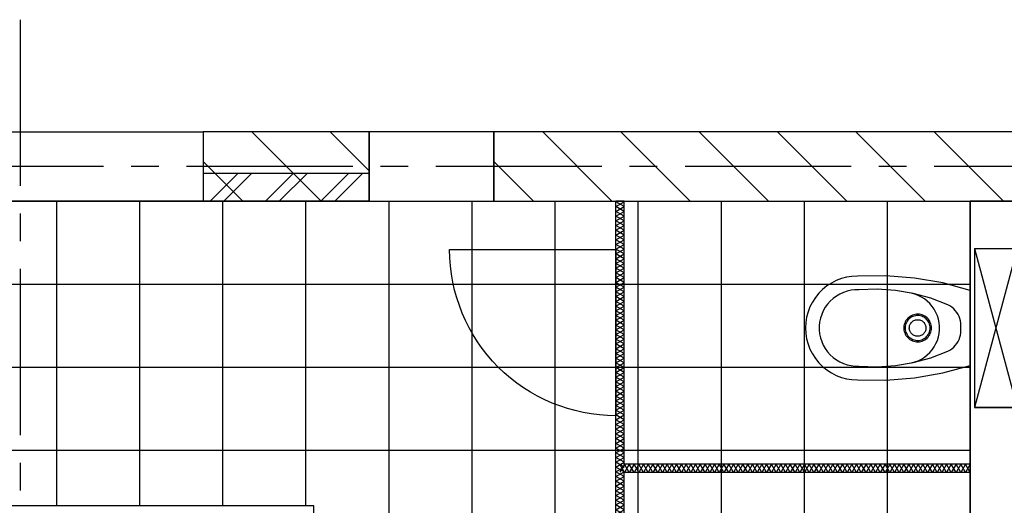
# Model space of a CAD drawing. Extents: x -66955 to 52345, y -20450 to 69550.
# Tile 76 of 132: x -5332 to -1777, y 6426 to 8180. Entities that reach past the tile are written whole.
import ezdxf

# ---------------------------------------------------------------- set-up
doc = ezdxf.new("R2010")
doc.units = 0
doc.header["$MEASUREMENT"] = 0
for name, color, linetype in [('STRAMIEN--E7-', 7, 'CONTINUOUS'), ('VERD1$--21-', 7, 'CONTINUOUS'), ('VERD1$--22-', 7, 'CONTINUOUS'), ('VERD1$--31-', 7, 'CONTINUOUS'), ('VERD1$--43-', 7, 'CONTINUOUS'), ('VERD1$--74-', 7, 'CONTINUOUS')]:
    doc.layers.add(name, color=color, linetype=linetype)

# ---------------------------------------------------------------- blocks, each defined once
blk = doc.blocks.new('AFVOE0')
at = {"layer": 'VERD1$--74-', "color": 7, "linetype": 'CONTINUOUS'}
blk.add_lwpolyline([(30, 0), (29.84, -3.08), (29.37, -6.14), (28.58, -9.12), (27.49, -12.01), (26.11, -14.78), (24.45, -17.38), (22.53, -19.8), (20.38, -22.02), (18.01, -24), (15.44, -25.72), (12.72, -27.17), (9.86, -28.33), (6.89, -29.2), (3.85, -29.75), (0.77, -29.99), (-2.32, -29.91), (-5.38, -29.51), (-8.38, -28.8), (-11.3, -27.79), (-14.1, -26.48), (-16.75, -24.89), (-19.22, -23.04), (-21.48, -20.94), (-23.52, -18.62), (-25.31, -16.1), (-26.83, -13.41), (-28.07, -10.58), (-29.01, -7.64), (-29.64, -4.62), (-29.96, -1.54), (-29.96, 1.54), (-29.64, 4.62), (-29.01, 7.64), (-28.07, 10.58), (-26.83, 13.41), (-25.31, 16.1), (-23.52, 18.62), (-21.48, 20.94), (-19.22, 23.04), (-16.75, 24.89), (-14.1, 26.48), (-11.3, 27.79), (-8.38, 28.8), (-5.38, 29.51), (-2.32, 29.91), (0.77, 29.99), (3.85, 29.75), (6.89, 29.2), (9.86, 28.33), (12.72, 27.17), (15.44, 25.72), (18.01, 24), (20.38, 22.02), (22.53, 19.8), (24.45, 17.38), (26.11, 14.78), (27.49, 12.01), (28.58, 9.12), (29.37, 6.14), (29.84, 3.08), (30, 0)], dxfattribs=at)
blk = doc.blocks.new('P74A40')
at = {"layer": 'VERD1$--74-', "color": 7, "linetype": 'CONTINUOUS'}
for points in [[(135, 0), (-135, 0), (-162.47, -99.57), (-180.46, -201.27), (-188.83, -304.22), (-187.5, -407.5), (-186.47, -427.1), (-183.4, -446.48), (-178.32, -465.44), (-171.29, -483.77), (-162.38, -501.25), (-151.69, -517.71), (-139.34, -532.96), (-125.46, -546.84), (-110.21, -559.19), (-93.75, -569.88), (-76.26, -578.79), (-57.94, -585.83), (-38.98, -590.91), (-19.6, -593.98), (0, -595), (19.6, -593.98), (38.99, -590.91), (57.95, -585.83), (76.27, -578.79), (93.76, -569.88), (110.22, -559.19), (125.47, -546.84), (139.35, -532.96), (151.7, -517.71), (162.39, -501.25), (171.3, -483.76), (178.33, -465.44), (183.41, -446.48), (186.48, -427.1), (187.51, -407.5), (188.83, -304.22), (180.46, -201.27), (162.46, -99.57), (135, 0)], [(0, -34), (-8.49, -33.6), (-16.98, -34.06), (-25.39, -35.36), (-33.62, -37.5), (-41.59, -40.46), (-49.23, -44.2), (-56.45, -48.68), (-63.19, -53.87), (-69.37, -59.71), (-74.93, -66.14), (-79.83, -73.09), (-84, -80.5), (-107.34, -142.03), (-124.52, -205.55), (-135.38, -270.45), (-139.82, -336.11), (-137.79, -401.88), (-137.63, -416.21), (-135.98, -430.45), (-132.87, -444.44), (-128.32, -458.03), (-122.38, -471.07), (-115.12, -483.43), (-106.62, -494.97), (-96.97, -505.56), (-86.26, -515.1), (-74.63, -523.47), (-62.19, -530.59), (-49.08, -536.38), (-35.44, -540.78), (-21.42, -543.74), (-7.16, -545.23), (7.17, -545.23), (21.43, -543.74), (35.45, -540.78), (49.09, -536.38), (62.2, -530.59), (74.64, -523.47), (86.27, -515.1), (96.97, -505.56), (106.63, -494.97), (115.13, -483.43), (122.39, -471.07), (128.33, -458.03), (132.88, -444.44), (135.99, -430.45), (137.64, -416.21), (137.8, -401.88), (139.83, -336.11), (135.39, -270.45), (124.52, -205.55), (107.34, -142.03), (84, -80.5), (79.83, -73.09), (74.94, -66.14), (69.37, -59.71), (63.19, -53.87), (56.45, -48.68), (49.23, -44.2), (41.59, -40.46), (33.62, -37.5), (25.39, -35.36), (16.99, -34.06), (8.49, -33.6), (0, -34)], [(126, -212.5), (122.68, -199.97), (118.11, -187.84), (112.34, -176.24), (105.44, -165.27), (97.46, -155.06), (88.5, -145.7), (78.64, -137.29), (67.98, -129.92), (56.63, -123.66), (44.71, -118.57), (32.34, -114.71), (19.64, -112.12), (6.75, -110.82), (-6.21, -110.83), (-19.1, -112.14), (-31.8, -114.75), (-44.17, -118.62), (-56.08, -123.72), (-67.42, -129.99), (-78.07, -137.37), (-87.92, -145.79), (-96.88, -155.16), (-104.84, -165.39), (-111.73, -176.36), (-117.49, -187.97), (-122.04, -200.11), (-125.35, -212.64)], [(0, -140), (-5.14, -140.26), (-10.23, -141.06), (-15.21, -142.37), (-20.02, -144.18), (-24.63, -146.49), (-28.97, -149.25), (-33.01, -152.44), (-36.69, -156.04), (-39.99, -159.99), (-42.87, -164.26), (-45.29, -168.8), (-47.22, -173.57), (-48.66, -178.52), (-49.59, -183.58), (-49.98, -188.71), (-49.85, -193.86), (-49.19, -198.96), (-48.01, -203.97), (-46.32, -208.84), (-44.13, -213.5), (-41.48, -217.91), (-38.39, -222.03), (-34.9, -225.81), (-31.03, -229.21), (-26.83, -232.19), (-22.35, -234.72), (-17.64, -236.79), (-12.73, -238.35), (-7.69, -239.4), (-2.57, -239.93), (2.57, -239.93), (7.69, -239.4), (12.73, -238.35), (17.64, -236.79), (22.35, -234.72), (26.83, -232.19), (31.03, -229.21), (34.9, -225.81), (38.39, -222.03), (41.48, -217.91), (44.13, -213.5), (46.32, -208.84), (48.01, -203.97), (49.19, -198.96), (49.85, -193.86), (49.98, -188.71), (49.59, -183.58), (48.66, -178.52), (47.22, -173.57), (45.29, -168.8), (42.87, -164.26), (39.99, -159.99), (36.69, -156.04), (33.01, -152.44), (28.97, -149.25), (24.63, -146.49), (20.02, -144.18), (15.21, -142.37), (10.23, -141.06), (5.14, -140.27), (0, -140)], [(0, -145), (-4.63, -145.24), (-9.2, -145.95), (-13.69, -147.13), (-18.02, -148.77), (-22.16, -150.84), (-26.07, -153.32), (-29.71, -156.2), (-33.02, -159.43), (-35.99, -162.99), (-38.58, -166.83), (-40.76, -170.92), (-42.5, -175.22), (-43.8, -179.66), (-44.63, -184.22), (-44.99, -188.84), (-44.87, -193.47), (-44.27, -198.07), (-43.21, -202.58), (-41.68, -206.95), (-39.72, -211.15), (-37.34, -215.12), (-34.55, -218.83), (-31.41, -222.23), (-27.93, -225.29), (-24.15, -227.97), (-20.12, -230.25), (-15.87, -232.11), (-11.46, -233.52), (-6.93, -234.46), (-2.32, -234.94), (2.32, -234.94), (6.93, -234.46), (11.46, -233.52), (15.87, -232.11), (20.12, -230.25), (24.15, -227.97), (27.93, -225.29), (31.41, -222.23), (34.55, -218.83), (37.34, -215.12), (39.72, -211.15), (41.68, -206.95), (43.21, -202.58), (44.27, -198.07), (44.87, -193.47), (44.99, -188.84), (44.63, -184.22), (43.8, -179.66), (42.5, -175.22), (40.76, -170.92), (38.58, -166.83), (35.99, -162.99), (33.02, -159.43), (29.71, -156.2), (26.07, -153.32), (22.16, -150.84), (18.02, -148.77), (13.69, -147.13), (9.2, -145.95), (4.63, -145.24), (0, -145)]]:
    blk.add_lwpolyline(points, dxfattribs=at)
blk.add_blockref('AFVOE0', (0, -190), dxfattribs=at)
blk = doc.blocks.new('*O186')
at = {"layer": 'VERD1$--74-', "color": 7, "linetype": 'CONTINUOUS'}
for p, q in [((-495.74, 348), (79.26, 193)), ((-495.74, 193), (79.26, 348)), ((-495.74, 193), (79.26, 193)), ((-495.74, 178), (79.26, 178))]:
    blk.add_line(p, q, dxfattribs=at)
blk.add_lwpolyline([(-495.74, 193), (-495.74, 348), (79.26, 348), (79.26, 193), (79.26, 348)], dxfattribs=at)
blk.add_lwpolyline([(-73.24, 178), (-343.24, 178), (-370.71, 78.43), (-388.7, -23.27), (-397.07, -126.22), (-395.74, -229.5), (-394.71, -249.1), (-391.64, -268.48), (-386.56, -287.44), (-379.53, -305.77), (-370.62, -323.25), (-359.93, -339.71), (-347.58, -354.96), (-333.7, -368.84), (-318.45, -381.19), (-301.99, -391.88), (-284.5, -400.79), (-266.18, -407.83), (-247.22, -412.91), (-227.84, -415.98), (-208.24, -417), (-188.64, -415.98), (-169.25, -412.91), (-150.29, -407.83), (-131.97, -400.79), (-114.48, -391.88), (-98.02, -381.19), (-82.77, -368.84), (-68.89, -354.96), (-56.54, -339.71), (-45.85, -323.25), (-36.94, -305.76), (-29.91, -287.44), (-24.83, -268.48), (-21.76, -249.1), (-20.73, -229.5), (-19.41, -126.22), (-27.78, -23.27), (-45.78, 78.43), (-73.24, 178)], close=True, dxfattribs=at)
blk.add_blockref('P74A40', (-208.24, 178), dxfattribs=at)
blk = doc.blocks.new('P74AS0')
at = {"layer": 'VERD1$--74-', "color": 7, "linetype": 'CONTINUOUS'}
blk.add_blockref('*O186', (495.74, -348), dxfattribs=at)

msp = doc.modelspace()

# ---------------------------------------------------------------- linework, layer by layer
at = {"layer": 'STRAMIEN--E7-', "color": 1, "linetype": 'CONTINUOUS'}
for p, q in [((-5330, 7880), (-5330, 8180)), ((-5330, 7580), (-5330, 7880)), ((-5330, 7650), (-5630, 7650)), ((-5030, 7650), (-5330, 7650)), ((-4830, 7650), (-4930, 7650)), ((-4430, 7650), (-4730, 7650)), ((-4130, 7650), (-4430, 7650)), ((-3930, 7650), (-4030, 7650)), ((-3530, 7650), (-3830, 7650)), ((-3230, 7650), (-3530, 7650)), ((-3030, 7650), (-3130, 7650)), ((-2630, 7650), (-2930, 7650)), ((-2330, 7650), (-2630, 7650)), ((-2130, 7650), (-2230, 7650)), ((-1730, 7650), (-2030, 7650)), ((-5330, 7380), (-5330, 7480)), ((-5330, 6980), (-5330, 7280)), ((-5330, 6680), (-5330, 6980)), ((-5330, 6480), (-5330, 6580))]:
    msp.add_line(p, q, dxfattribs=at)
at = {"layer": 'VERD1$--21-', "color": 7, "linetype": 'CONTINUOUS'}
for p, q in [((-4244, 7525), (-4494, 7775)), ((-4070, 7633.84), (-4211.16, 7775)), ((-3194, 7525), (-3444, 7775)), ((-2911.16, 7525), (-3161.16, 7775)), ((-2628.31, 7525), (-2878.31, 7775)), ((-2345.47, 7525), (-2595.47, 7775)), ((-2062.63, 7525), (-2312.63, 7775)), ((-1779.79, 7525), (-2029.79, 7775)), ((-4526.84, 7525), (-4670, 7668.16)), ((-3476.84, 7525), (-3620, 7668.16))]:
    msp.add_line(p, q, dxfattribs=at)
for points in [[(-4670, 7525), (-4070, 7525), (-4070, 7775), (-4670, 7775)], [(-3620, 7525), (-1568, 7525), (-1568, 7775), (-3620, 7775)]]:
    msp.add_lwpolyline(points, close=True, dxfattribs=at)
at = {"layer": 'VERD1$--22-', "color": 7, "linetype": 'CONTINUOUS'}
for p, q in [((-4070, 7625), (-4670, 7625)), ((-4670, 7625), (-4670, 7525)), ((-4545, 7625), (-4645, 7525)), ((-4495, 7625), (-4595, 7525)), ((-4345, 7625), (-4445, 7525)), ((-4295, 7625), (-4395, 7525)), ((-4145, 7625), (-4245, 7525)), ((-4095, 7625), (-4195, 7525)), ((-4070, 7625), (-4070, 7525)), ((-4070, 7525), (-4670, 7525)), ((-3180, 7522), (-3174.6, 7525)), ((-3180, 4615), (-3180, 7525)), ((-3150, 7525), (-3180, 7525)), ((-3150, 7522), (-3155.4, 7525)), ((-3150, 6575), (-3150, 7525)), ((-1900, 6575), (-3150, 6575)), ((-1900, 6545), (-3150, 6545)), ((-3150, 5595), (-3150, 6545)), ((-1900, 6575), (-1900, 6545))]:
    msp.add_line(p, q, dxfattribs=at)
msp.add_lwpolyline([(-3620, 7525), (-3620, 7775), (-4070, 7775), (-4070, 7525)], close=True, dxfattribs=at)
for points in [[(-3150, 7487.8), (-3180, 7504.9), (-3150, 7522)], [(-3180, 7487.8), (-3150, 7504.9), (-3180, 7522)], [(-3150, 7453.6), (-3180, 7470.7), (-3150, 7487.8)], [(-3180, 7453.6), (-3150, 7470.7), (-3180, 7487.8)], [(-3150, 7419.4), (-3180, 7436.5), (-3150, 7453.6)], [(-3180, 7419.4), (-3150, 7436.5), (-3180, 7453.6)], [(-3150, 7385.2), (-3180, 7402.3), (-3150, 7419.4)], [(-3180, 7385.2), (-3150, 7402.3), (-3180, 7419.4)], [(-3150, 7351), (-3180, 7368.1), (-3150, 7385.2)], [(-3180, 7351), (-3150, 7368.1), (-3180, 7385.2)], [(-3150, 7316.8), (-3180, 7333.9), (-3150, 7351)], [(-3180, 7316.8), (-3150, 7333.9), (-3180, 7351)], [(-3150, 7282.6), (-3180, 7299.7), (-3150, 7316.8)], [(-3180, 7282.6), (-3150, 7299.7), (-3180, 7316.8)], [(-3150, 7248.4), (-3180, 7265.5), (-3150, 7282.6)], [(-3180, 7248.4), (-3150, 7265.5), (-3180, 7282.6)], [(-3150, 7214.2), (-3180, 7231.3), (-3150, 7248.4)], [(-3180, 7214.2), (-3150, 7231.3), (-3180, 7248.4)], [(-3150, 7180), (-3180, 7197.1), (-3150, 7214.2)], [(-3180, 7180), (-3150, 7197.1), (-3180, 7214.2)], [(-3150, 7145.8), (-3180, 7162.9), (-3150, 7180)], [(-3180, 7145.8), (-3150, 7162.9), (-3180, 7180)], [(-3150, 7111.6), (-3180, 7128.7), (-3150, 7145.8)], [(-3180, 7111.6), (-3150, 7128.7), (-3180, 7145.8)], [(-3150, 7077.4), (-3180, 7094.5), (-3150, 7111.6)], [(-3180, 7077.4), (-3150, 7094.5), (-3180, 7111.6)], [(-3150, 7043.2), (-3180, 7060.3), (-3150, 7077.4)], [(-3180, 7043.2), (-3150, 7060.3), (-3180, 7077.4)], [(-3150, 7009), (-3180, 7026.1), (-3150, 7043.2)], [(-3180, 7009), (-3150, 7026.1), (-3180, 7043.2)], [(-3150, 6974.8), (-3180, 6991.9), (-3150, 7009)], [(-3180, 6974.8), (-3150, 6991.9), (-3180, 7009)], [(-3150, 6940.6), (-3180, 6957.7), (-3150, 6974.8)], [(-3180, 6940.6), (-3150, 6957.7), (-3180, 6974.8)], [(-3150, 6906.4), (-3180, 6923.5), (-3150, 6940.6)], [(-3180, 6906.4), (-3150, 6923.5), (-3180, 6940.6)], [(-3150, 6872.2), (-3180, 6889.3), (-3150, 6906.4)], [(-3180, 6872.2), (-3150, 6889.3), (-3180, 6906.4)], [(-3150, 6838), (-3180, 6855.1), (-3150, 6872.2)], [(-3180, 6838), (-3150, 6855.1), (-3180, 6872.2)], [(-3150, 6803.8), (-3180, 6820.9), (-3150, 6838)], [(-3180, 6803.8), (-3150, 6820.9), (-3180, 6838)], [(-3150, 6769.6), (-3180, 6786.7), (-3150, 6803.8)], [(-3180, 6769.6), (-3150, 6786.7), (-3180, 6803.8)], [(-3150, 6735.4), (-3180, 6752.5), (-3150, 6769.6)], [(-3180, 6735.4), (-3150, 6752.5), (-3180, 6769.6)], [(-3150, 6701.2), (-3180, 6718.3), (-3150, 6735.4)], [(-3180, 6701.2), (-3150, 6718.3), (-3180, 6735.4)], [(-3150, 6667), (-3180, 6684.1), (-3150, 6701.2)], [(-3180, 6667), (-3150, 6684.1), (-3180, 6701.2)], [(-3150, 6632.8), (-3180, 6649.9), (-3150, 6667)], [(-3180, 6632.8), (-3150, 6649.9), (-3180, 6667)], [(-3150, 6598.6), (-3180, 6615.7), (-3150, 6632.8)], [(-3180, 6598.6), (-3150, 6615.7), (-3180, 6632.8)], [(-3150, 6564.4), (-3180, 6581.5), (-3150, 6598.6)], [(-3180, 6564.4), (-3150, 6581.5), (-3180, 6598.6)], [(-3150, 6530.2), (-3180, 6547.3), (-3150, 6564.4)], [(-3180, 6530.2), (-3150, 6547.3), (-3180, 6564.4)], [(-3131.2, 6575), (-3148.3, 6545), (-3165.1, 6574.4)], [(-3131.2, 6545), (-3148.3, 6575), (-3165.1, 6545.6)], [(-3097, 6575), (-3114.1, 6545), (-3131.2, 6575)], [(-3097, 6545), (-3114.1, 6575), (-3131.2, 6545)], [(-3062.8, 6575), (-3079.9, 6545), (-3097, 6575)], [(-3062.8, 6545), (-3079.9, 6575), (-3097, 6545)], [(-3028.6, 6575), (-3045.7, 6545), (-3062.8, 6575)], [(-3028.6, 6545), (-3045.7, 6575), (-3062.8, 6545)], [(-2994.4, 6575), (-3011.5, 6545), (-3028.6, 6575)], [(-2994.4, 6545), (-3011.5, 6575), (-3028.6, 6545)], [(-2960.2, 6575), (-2977.3, 6545), (-2994.4, 6575)], [(-2960.2, 6545), (-2977.3, 6575), (-2994.4, 6545)], [(-2926, 6575), (-2943.1, 6545), (-2960.2, 6575)], [(-2926, 6545), (-2943.1, 6575), (-2960.2, 6545)], [(-2891.8, 6575), (-2908.9, 6545), (-2926, 6575)], [(-2891.8, 6545), (-2908.9, 6575), (-2926, 6545)], [(-2857.6, 6575), (-2874.7, 6545), (-2891.8, 6575)], [(-2857.6, 6545), (-2874.7, 6575), (-2891.8, 6545)], [(-2823.4, 6575), (-2840.5, 6545), (-2857.6, 6575)], [(-2823.4, 6545), (-2840.5, 6575), (-2857.6, 6545)], [(-2789.2, 6575), (-2806.3, 6545), (-2823.4, 6575)], [(-2789.2, 6545), (-2806.3, 6575), (-2823.4, 6545)], [(-2755, 6575), (-2772.1, 6545), (-2789.2, 6575)], [(-2755, 6545), (-2772.1, 6575), (-2789.2, 6545)], [(-2720.8, 6575), (-2737.9, 6545), (-2755, 6575)], [(-2720.8, 6545), (-2737.9, 6575), (-2755, 6545)], [(-2686.6, 6575), (-2703.7, 6545), (-2720.8, 6575)], [(-2686.6, 6545), (-2703.7, 6575), (-2720.8, 6545)], [(-2652.4, 6575), (-2669.5, 6545), (-2686.6, 6575)], [(-2652.4, 6545), (-2669.5, 6575), (-2686.6, 6545)], [(-2618.2, 6575), (-2635.3, 6545), (-2652.4, 6575)], [(-2618.2, 6545), (-2635.3, 6575), (-2652.4, 6545)], [(-2584, 6575), (-2601.1, 6545), (-2618.2, 6575)], [(-2584, 6545), (-2601.1, 6575), (-2618.2, 6545)], [(-2549.8, 6575), (-2566.9, 6545), (-2584, 6575)], [(-2549.8, 6545), (-2566.9, 6575), (-2584, 6545)], [(-2515.6, 6575), (-2532.7, 6545), (-2549.8, 6575)], [(-2515.6, 6545), (-2532.7, 6575), (-2549.8, 6545)], [(-2481.4, 6575), (-2498.5, 6545), (-2515.6, 6575)], [(-2481.4, 6545), (-2498.5, 6575), (-2515.6, 6545)], [(-2447.2, 6575), (-2464.3, 6545), (-2481.4, 6575)], [(-2447.2, 6545), (-2464.3, 6575), (-2481.4, 6545)], [(-2413, 6575), (-2430.1, 6545), (-2447.2, 6575)], [(-2413, 6545), (-2430.1, 6575), (-2447.2, 6545)], [(-2378.8, 6575), (-2395.9, 6545), (-2413, 6575)], [(-2378.8, 6545), (-2395.9, 6575), (-2413, 6545)], [(-2344.6, 6575), (-2361.7, 6545), (-2378.8, 6575)], [(-2344.6, 6545), (-2361.7, 6575), (-2378.8, 6545)], [(-2310.4, 6575), (-2327.5, 6545), (-2344.6, 6575)], [(-2310.4, 6545), (-2327.5, 6575), (-2344.6, 6545)], [(-2276.2, 6575), (-2293.3, 6545), (-2310.4, 6575)], [(-2276.2, 6545), (-2293.3, 6575), (-2310.4, 6545)], [(-2242, 6575), (-2259.1, 6545), (-2276.2, 6575)], [(-2242, 6545), (-2259.1, 6575), (-2276.2, 6545)], [(-2207.8, 6575), (-2224.9, 6545), (-2242, 6575)], [(-2207.8, 6545), (-2224.9, 6575), (-2242, 6545)], [(-2173.6, 6575), (-2190.7, 6545), (-2207.8, 6575)], [(-2173.6, 6545), (-2190.7, 6575), (-2207.8, 6545)], [(-2139.4, 6575), (-2156.5, 6545), (-2173.6, 6575)], [(-2139.4, 6545), (-2156.5, 6575), (-2173.6, 6545)], [(-2105.2, 6575), (-2122.3, 6545), (-2139.4, 6575)], [(-2105.2, 6545), (-2122.3, 6575), (-2139.4, 6545)], [(-2071, 6575), (-2088.1, 6545), (-2105.2, 6575)], [(-2071, 6545), (-2088.1, 6575), (-2105.2, 6545)], [(-2036.8, 6575), (-2053.9, 6545), (-2071, 6575)], [(-2036.8, 6545), (-2053.9, 6575), (-2071, 6545)], [(-2002.6, 6575), (-2019.7, 6545), (-2036.8, 6575)], [(-2002.6, 6545), (-2019.7, 6575), (-2036.8, 6545)], [(-1968.4, 6575), (-1985.5, 6545), (-2002.6, 6575)], [(-1968.4, 6545), (-1985.5, 6575), (-2002.6, 6545)], [(-1934.2, 6575), (-1951.3, 6545), (-1968.4, 6575)], [(-1934.2, 6545), (-1951.3, 6575), (-1968.4, 6545)], [(-1900, 6575), (-1917.1, 6545), (-1934.2, 6575)], [(-1900, 6545), (-1917.1, 6575), (-1934.2, 6545)], [(-3150, 6496), (-3180, 6513.1), (-3150, 6530.2)], [(-3180, 6496), (-3150, 6513.1), (-3180, 6530.2)], [(-3150, 6461.8), (-3180, 6478.9), (-3150, 6496)], [(-3180, 6461.8), (-3150, 6478.9), (-3180, 6496)], [(-3150, 6427.6), (-3180, 6444.7), (-3150, 6461.8)], [(-3180, 6427.6), (-3150, 6444.7), (-3180, 6461.8)], [(-3150, 6393.4), (-3180, 6410.5), (-3150, 6427.6)], [(-3180, 6393.4), (-3150, 6410.5), (-3180, 6427.6)]]:
    msp.add_lwpolyline(points, dxfattribs=at)
msp.add_lwpolyline([(-3179.99, 6750, -0.4142136), (-3780, 7350), (-3180, 7350), (-3180, 6750)], format="xyb", dxfattribs=at)
at = {"layer": 'VERD1$--31-', "color": 7, "linetype": 'CONTINUOUS'}
msp.add_lwpolyline([(-1730, 7525), (-1730, 4615), (-1900, 4615), (-1900, 7525)], close=True, dxfattribs=at)
at = {"layer": 'VERD1$--43-', "color": 251, "linetype": 'CONTINUOUS'}
for p, q in [((-5200, 7525), (-5200, 6425)), ((-4900, 7525), (-4900, 6425)), ((-4600, 7525), (-4600, 6425)), ((-4300, 7525), (-4300, 6425)), ((-4000, 7525), (-4000, 4615)), ((-3700, 7525), (-3700, 4615)), ((-3400, 7525), (-3400, 4615)), ((-3100, 7525), (-3100, 4615)), ((-2800, 7525), (-2800, 4615)), ((-2500, 7525), (-2500, 4615)), ((-2200, 7525), (-2200, 4615)), ((-1900, 7525), (-1900, 4615)), ((-8635, 7225), (-1900, 7225)), ((-8635, 6925), (-1900, 6925)), ((-8635, 6625), (-1900, 6625))]:
    msp.add_line(p, q, dxfattribs=at)
at = {"layer": 'VERD1$--43-', "color": 7, "linetype": 'CONTINUOUS'}
msp.add_lwpolyline([(-4670, 7775), (-4670, 7525), (-5870, 7525), (-5870, 7775)], close=True, dxfattribs=at)
at = {"layer": 'VERD1$--43-', "color": 251, "linetype": 'CONTINUOUS'}
msp.add_lwpolyline([(-1900, 7525), (-1900, 4615), (-4870, 4615), (-4870, 6325), (-4270, 6325), (-4270, 6425), (-6270, 6425), (-6270, 6325), (-5670, 6325), (-5670, 4615), (-8635, 4615), (-8635, 7525), (-1730, 7525)], close=True, dxfattribs=at)

# ---------------------------------------------------------------- block references
at = {"layer": 'VERD1$--74-', "color": 7, "linetype": 'CONTINUOUS', "rotation": 270}
msp.add_blockref('P74AS0', (-1730, 7354.2), dxfattribs=at)

doc.saveas('drawing.dxf')
